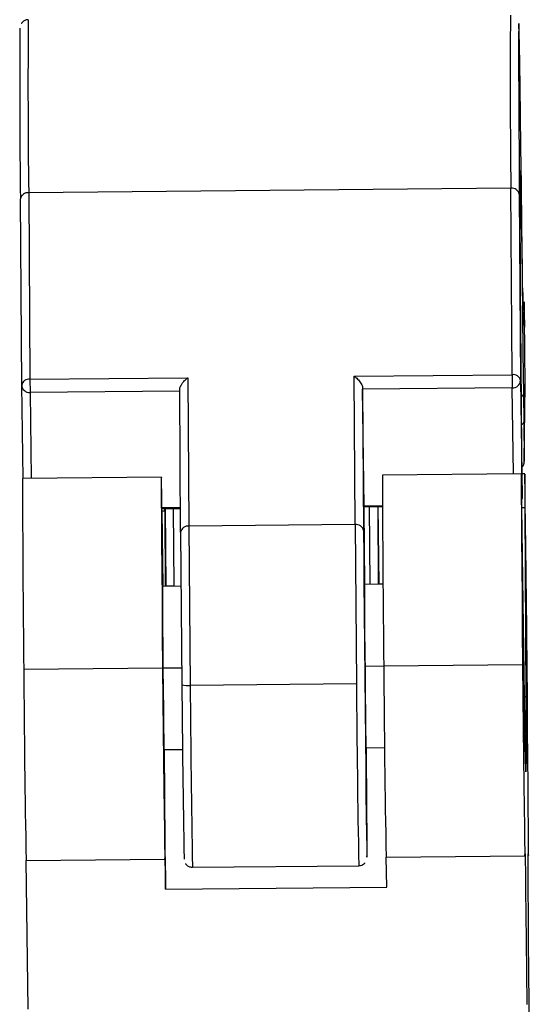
# Model space of a CAD drawing. Header units: millimetres. Extents: x -271 to 35, y 79 to 379.
# Tile 22 of 23: x -63 to -32, y 289 to 348. Entities that reach past the tile are written whole.
import ezdxf

# ---------------------------------------------------------------- set-up
doc = ezdxf.new("R2010")
doc.units = ezdxf.units.MM

msp = doc.modelspace()

# ---------------------------------------------------------------- linework, layer by layer
at = {"color": 7, "linetype": 'Continuous', "lineweight": 25}
for p, q in [((-33.492, 337.901), (-62.491, 337.629)), ((-62.491, 337.629), (-62.416, 326.4)), ((-33.418, 326.672), (-33.492, 337.901)), ((-32.988, 337.55), (-32.913, 326.321)), ((-62.912, 326.039), (-62.986, 337.268)), ((-32.794, 332.741), (-32.797, 332.989)), ((-32.786, 331.901), (-32.794, 332.741)), ((-32.675, 330.089), (-32.689, 331.034)), ((-32.683, 329.566), (-32.771, 330.561)), ((-32.77, 330.533), (-32.77, 330.558)), ((-32.681, 329.527), (-32.77, 330.533)), ((-32.688, 330.458), (-32.681, 329.527)), ((-32.642, 326.078), (-32.675, 330.089)), ((-42.917, 326.583), (-33.418, 326.672)), ((-33.418, 326.672), (-33.41, 325.877)), ((-62.416, 326.4), (-52.917, 326.489)), ((-62.416, 326.4), (-62.409, 325.605)), ((-52.917, 326.489), (-52.858, 317.557)), ((-42.858, 317.651), (-42.917, 326.583)), ((-32.913, 326.321), (-32.812, 319.316)), ((-32.688, 321.491), (-32.642, 326.078)), ((-62.831, 320.423), (-62.912, 326.039)), ((-53.41, 325.689), (-62.409, 325.605)), ((-62.409, 325.605), (-62.334, 320.428)), ((-53.353, 317.196), (-53.41, 325.777)), ((-42.411, 325.88), (-42.354, 317.299)), ((-42.411, 325.88), (-42.41, 325.793)), ((-33.41, 325.877), (-42.41, 325.793)), ((-42.308, 318.787), (-42.41, 325.793)), ((-33.335, 320.7), (-33.41, 325.877)), ((-32.741, 325.511), (-32.723, 323.825)), ((-32.723, 323.825), (-32.694, 321.585)), ((-54.512, 320.501), (-62.862, 320.423)), ((-32.863, 320.704), (-41.213, 320.626)), ((-32.658, 320.711), (-32.824, 320.709)), ((-54.478, 318.673), (-53.363, 318.683)), ((-54.477, 318.612), (-53.363, 318.623)), ((-54.306, 318.464), (-54.475, 318.462)), ((-54.475, 318.458), (-54.415, 313.932)), ((-54.306, 318.464), (-54.306, 318.614)), ((-54.306, 318.464), (-54.281, 313.933)), ((-54.217, 313.934), (-54.272, 318.614)), ((-53.804, 318.619), (-53.772, 313.938)), ((-42.308, 318.787), (-41.213, 318.798)), ((-42.308, 318.787), (-42.308, 318.739)), ((-42.306, 318.571), (-42.308, 318.738)), ((-42.308, 318.727), (-41.213, 318.737)), ((-42.266, 314.046), (-42.306, 318.571)), ((-42.007, 318.729), (-41.974, 314.049)), ((-41.504, 318.734), (-41.472, 314.053)), ((-41.418, 314.054), (-41.474, 318.734)), ((-32.657, 318.667), (-32.826, 318.666)), ((-32.674, 307.283), (-32.826, 318.662)), ((-32.657, 318.667), (-32.595, 307.286)), ((-53.353, 317.196), (-53.276, 308.009)), ((-42.858, 317.651), (-52.858, 317.557)), ((-52.858, 317.557), (-52.777, 307.97)), ((-42.858, 317.651), (-42.778, 308.064)), ((-53.329, 313.942), (-54.453, 313.931)), ((-53.772, 313.942), (-54.248, 313.938)), ((-41.18, 314.056), (-42.303, 314.045)), ((-41.18, 314.061), (-41.449, 314.058)), ((-32.802, 314.135), (-32.804, 314.135)), ((-32.596, 314.141), (-32.599, 314.141)), ((-54.436, 309.001), (-62.785, 308.922)), ((-53.286, 309.012), (-54.418, 309.001)), ((-41.136, 309.126), (-42.269, 309.115)), ((-32.787, 309.204), (-41.136, 309.125)), ((-32.742, 309.205), (-32.769, 309.205)), ((-32.769, 309.204), (-32.71, 304.282)), ((-32.769, 309.204), (-32.71, 304.312)), ((-32.769, 309.204), (-32.769, 309.204)), ((-32.708, 304.282), (-32.742, 309.205)), ((-32.709, 304.312), (-32.742, 309.205)), ((-32.742, 309.205), (-32.742, 309.205)), ((-32.563, 309.211), (-32.564, 309.211)), ((-32.537, 309.212), (-32.563, 309.212)), ((-32.563, 309.211), (-32.504, 304.288)), ((-32.563, 309.211), (-32.505, 304.318)), ((-32.503, 304.318), (-32.537, 309.212)), ((-32.503, 304.288), (-32.536, 309.212)), ((-32.536, 309.212), (-32.536, 309.212)), ((-42.778, 308.064), (-52.777, 307.97)), ((-32.595, 307.286), (-32.674, 307.285)), ((-41.087, 304.203), (-42.211, 304.193)), ((-41.087, 304.203), (-42.211, 304.193)), ((-32.71, 304.282), (-32.712, 304.282)), ((-32.71, 304.312), (-32.71, 304.282)), ((-32.709, 304.312), (-32.71, 304.312)), ((-32.708, 304.282), (-32.71, 304.282)), ((-32.708, 304.282), (-32.709, 304.312)), ((-32.504, 304.288), (-32.506, 304.288)), ((-32.505, 304.318), (-32.504, 304.288)), ((-32.503, 304.318), (-32.505, 304.318)), ((-32.503, 304.288), (-32.504, 304.288)), ((-32.503, 304.288), (-32.503, 304.318)), ((-53.237, 304.089), (-54.36, 304.079)), ((-53.237, 304.089), (-54.36, 304.079)), ((-54.256, 295.702), (-54.319, 304.079)), ((-40.997, 297.627), (-32.647, 297.705)), ((-40.957, 295.826), (-40.985, 297.627)), ((-32.446, 297.79), (-32.453, 297.79)), ((-32.453, 297.712), (-32.442, 297.712)), ((-62.646, 297.424), (-54.296, 297.502)), ((-62.528, 288.48), (-62.634, 297.424)), ((-52.642, 297.018), (-42.642, 297.112)), ((-54.256, 295.702), (-40.957, 295.826))]:
    msp.add_line(p, q, dxfattribs=at)
at = {"color": 7, "linetype": 'Continuous', "lineweight": 25, "flags": 128}
for points in [[(-32.797, 332.989), (-32.828, 335.664), (-32.858, 338.124), (-32.886, 340.346), (-32.912, 342.308), (-32.936, 343.994), (-32.957, 345.387), (-32.976, 346.475), (-32.993, 347.248), (-33.006, 347.699), (-33.017, 347.823), (-33.024, 347.62), (-33.028, 347.091), (-33.03, 346.241), (-33.027, 345.078), (-33.022, 343.612), (-33.014, 341.858), (-33.002, 339.831), (-32.988, 337.55)], [(-32.812, 319.316), (-32.837, 322.131), (-32.859, 324.831), (-32.879, 327.381), (-32.896, 329.747), (-32.911, 331.897), (-32.923, 333.803), (-32.931, 335.439), (-32.937, 336.784), (-32.939, 337.821), (-32.938, 338.534), (-32.934, 338.916), (-32.926, 338.96), (-32.915, 338.666), (-32.901, 338.038), (-32.885, 337.085), (-32.866, 335.818), (-32.844, 334.256), (-32.821, 332.418), (-32.795, 330.329), (-32.769, 328.017), (-32.741, 325.511)], [(-32.69, 331.053), (-32.691, 330.916), (-32.688, 330.458)], [(-32.694, 321.585), (-32.692, 321.509), (-32.69, 321.448), (-32.688, 321.491)], [(-54.475, 318.458), (-54.49, 319.483), (-54.502, 320.164), (-54.51, 320.48), (-54.515, 320.418), (-54.517, 319.982), (-54.515, 319.186), (-54.509, 318.057), (-54.5, 316.63), (-54.487, 314.953), (-54.472, 313.08), (-54.455, 311.075), (-54.436, 309.001)], [(-32.826, 318.662), (-32.841, 319.687), (-32.853, 320.368), (-32.861, 320.683), (-32.866, 320.621), (-32.868, 320.186), (-32.866, 319.39), (-32.86, 318.26), (-32.851, 316.833), (-32.838, 315.156), (-32.823, 313.284), (-32.806, 311.278), (-32.787, 309.204)], [(-32.446, 297.79), (-32.44, 297.727), (-32.438, 297.988), (-32.438, 298.564), (-32.442, 299.441), (-32.448, 300.592), (-32.458, 301.986), (-32.47, 303.583), (-32.484, 305.339), (-32.5, 307.204), (-32.518, 309.125), (-32.536, 311.049), (-32.555, 312.921), (-32.574, 314.689), (-32.592, 316.302), (-32.609, 317.716), (-32.624, 318.89), (-32.637, 319.792), (-32.648, 320.396), (-32.656, 320.685), (-32.661, 320.652), (-32.662, 320.296), (-32.661, 319.628), (-32.657, 318.667)], [(-32.812, 319.316), (-32.821, 319.23), (-32.833, 319.186)], [(-32.833, 319.168), (-32.821, 319.218), (-32.812, 319.315)], [(-42.306, 318.571), (-42.306, 318.592), (-42.307, 318.613), (-42.307, 318.634), (-42.307, 318.655), (-42.307, 318.676), (-42.307, 318.697), (-42.307, 318.718), (-42.308, 318.739)], [(-42.354, 317.299), (-42.343, 315.819), (-42.33, 314.147), (-42.315, 312.331), (-42.298, 310.422), (-42.28, 308.476), (-42.262, 306.548), (-42.242, 304.694), (-42.224, 302.967), (-42.206, 301.416), (-42.19, 300.085), (-42.175, 299.014), (-42.163, 298.232), (-42.153, 297.762), (-42.147, 297.617), (-42.143, 297.802), (-42.143, 298.311), (-42.145, 299.13), (-42.151, 300.235), (-42.16, 301.594), (-42.172, 303.169), (-42.18, 304.193)], [(-32.742, 309.205), (-32.754, 310.499), (-32.767, 311.705), (-32.779, 312.741), (-32.789, 313.535), (-32.797, 314.034), (-32.802, 314.205), (-32.804, 314.034), (-32.803, 313.535), (-32.798, 312.74), (-32.791, 311.704), (-32.781, 310.499), (-32.769, 309.204)], [(-32.536, 309.212), (-32.549, 310.506), (-32.562, 311.712), (-32.573, 312.747), (-32.584, 313.542), (-32.592, 314.041), (-32.597, 314.211), (-32.599, 314.041), (-32.597, 313.541), (-32.593, 312.746), (-32.585, 311.711), (-32.575, 310.505), (-32.564, 309.211)], [(-54.448, 313.931), (-54.451, 314.001), (-54.453, 313.831), (-54.452, 313.331), (-54.447, 312.537), (-54.44, 311.501), (-54.43, 310.295), (-54.418, 309.001)], [(-54.248, 313.933), (-54.246, 314.008), (-54.243, 313.933)], [(-42.299, 314.045), (-42.303, 314.096), (-42.304, 313.814), (-42.301, 313.211), (-42.296, 312.329), (-42.287, 311.228), (-42.277, 309.983), (-42.264, 308.679)], [(-41.442, 314.054), (-41.447, 314.19), (-41.449, 314.053)], [(-32.769, 309.204), (-32.78, 310.48), (-32.79, 311.669), (-32.798, 312.69), (-32.802, 313.474), (-32.804, 313.967), (-32.802, 314.135), (-32.797, 313.967), (-32.789, 313.474), (-32.779, 312.691), (-32.767, 311.67), (-32.754, 310.481), (-32.742, 309.205)], [(-32.769, 309.204), (-32.78, 310.473), (-32.79, 311.654), (-32.797, 312.669), (-32.802, 313.448), (-32.803, 313.938), (-32.801, 314.105), (-32.796, 313.938), (-32.789, 313.448), (-32.778, 312.67), (-32.767, 311.655), (-32.754, 310.473), (-32.742, 309.205)], [(-32.563, 309.211), (-32.575, 310.487), (-32.585, 311.676), (-32.592, 312.697), (-32.597, 313.48), (-32.598, 313.973), (-32.596, 314.141), (-32.591, 313.973), (-32.583, 313.481), (-32.573, 312.698), (-32.561, 311.677), (-32.549, 310.488), (-32.536, 309.212)], [(-32.563, 309.211), (-32.575, 310.479), (-32.585, 311.661), (-32.592, 312.676), (-32.597, 313.455), (-32.598, 313.944), (-32.596, 314.111), (-32.591, 313.944), (-32.583, 313.455), (-32.573, 312.676), (-32.561, 311.662), (-32.549, 310.48), (-32.537, 309.212)], [(-54.436, 309.001), (-54.417, 307.069), (-54.398, 305.193), (-54.38, 303.425), (-54.361, 301.815), (-54.345, 300.41), (-54.329, 299.248), (-54.316, 298.364), (-54.306, 297.781), (-54.298, 297.518), (-54.293, 297.58)], [(-54.418, 309.001), (-54.405, 307.707), (-54.393, 306.501), (-54.381, 305.466), (-54.371, 304.671), (-54.363, 304.172), (-54.357, 304.002), (-54.356, 304.079)], [(-32.787, 309.204), (-32.768, 307.273), (-32.749, 305.396), (-32.731, 303.628), (-32.712, 302.019), (-32.696, 300.613), (-32.68, 299.452), (-32.667, 298.567), (-32.657, 297.985), (-32.649, 297.721), (-32.644, 297.784)], [(-32.769, 309.204), (-32.756, 307.91), (-32.744, 306.705), (-32.732, 305.669), (-32.722, 304.875), (-32.714, 304.375), (-32.708, 304.205), (-32.706, 304.376), (-32.708, 304.875), (-32.712, 305.67), (-32.72, 306.705), (-32.73, 307.911), (-32.742, 309.205)], [(-32.564, 309.211), (-32.551, 307.917), (-32.538, 306.711), (-32.526, 305.676), (-32.516, 304.881), (-32.508, 304.382), (-32.503, 304.212), (-32.501, 304.382), (-32.502, 304.882), (-32.507, 305.676), (-32.515, 306.712), (-32.525, 307.918), (-32.536, 309.212)], [(-42.264, 308.679), (-42.252, 307.405), (-42.239, 306.248), (-42.228, 305.285), (-42.218, 304.584), (-42.211, 304.192), (-42.207, 304.135), (-42.206, 304.193)], [(-32.595, 307.286), (-32.587, 305.687), (-32.583, 304.418), (-32.582, 303.499), (-32.585, 302.941), (-32.592, 302.754), (-32.602, 302.941), (-32.616, 303.498), (-32.632, 304.417), (-32.652, 305.685), (-32.674, 307.283)], [(-54.293, 297.58), (-54.291, 297.646), (-54.289, 297.623), (-54.285, 297.512), (-54.281, 297.315), (-54.276, 297.032), (-54.27, 296.667), (-54.263, 296.222), (-54.256, 295.702)], [(-32.644, 297.784), (-32.639, 297.817), (-32.631, 297.455), (-32.618, 296.712), (-32.604, 295.618), (-32.587, 294.215), (-32.568, 292.56), (-32.549, 290.718), (-32.529, 288.762)], [(-32.392, 288.766), (-32.409, 290.722), (-32.425, 292.564), (-32.437, 294.22), (-32.446, 295.623), (-32.452, 296.718), (-32.454, 297.461), (-32.452, 297.823), (-32.446, 297.79)]]:
    msp.add_lwpolyline(points, dxfattribs=at)
at = {"color": 7, "linetype": 'Continuous', "lineweight": 25}
for centre, radius, start, end in [((462.463, 344.265), 524.996, 179.5871, 180.72426), ((437.67, 344.391), 471.207, 179.52219, 180.78917), ((410.912, 343.716), 473.942, 179.5373, 180.77949), ((-62.548, 337.187), 0.445, 82.55603, 169.50209), ((-33.426, 337.458), 0.448, 11.87449, 98.42816), ((98.895, 332.834), 131.685, 180.40585, 181.00119), ((-33.352, 326.229), 0.448, 11.87449, 98.42816), ((-62.474, 325.958), 0.445, 82.55603, 169.50209), ((-33.386, 326.35), 0.473, 267.09558, 356.50226), ((-62.442, 326.075), 0.472, 184.38593, 274.01991), ((-32.94, 325.542), 0.202, 292.58656, 351.32843), ((-32.924, 323.856), 0.204, 291.55917, 351.16509), ((989.223, 321.671), 1052.086, 180.067996, 180.69432), ((921.319, 321.279), 962.532, 180.038859, 180.723457), ((-52.915, 317.115), 0.445, 82.55603, 169.50209), ((-42.792, 317.207), 0.448, 11.87449, 98.42816), ((907.394, 314.942), 970.199, 180.355515, 181.034621), ((929.043, 315.145), 970.199, 180.355515, 181.034621), ((-52.915, 309.42), 1.457, 255.64806, 275.43195), ((900.778, 314.569), 954.077, 180.393964, 181.024354), ((858.15, 313.772), 910.945, 180.364929, 181.053873), ((949.94, 314.879), 992.741, 180.393348, 181.025527), ((-112.609, 287.799), 80.223, 0.04152, 0.69085)]:
    msp.add_arc(centre, radius, start, end, dxfattribs=at)
for points, knots in [([(-62.518, 348.043), (-62.531, 348.044), (-62.604, 348.054), (-62.726, 348.009), (-62.848, 347.929), (-62.914, 347.855), (-62.934, 347.819), (-62.937, 347.813)], [0, 0, 0, 0, 0.074723, 0.425721, 0.706494, 0.947252, 1, 1, 1, 1]), ([(-53.41, 325.777), (-53.407, 325.813), (-53.399, 325.891), (-53.333, 326.037), (-53.225, 326.2), (-53.08, 326.361), (-52.971, 326.447), (-52.917, 326.489)], [0, 0, 0, 0, 0.146754, 0.316126, 0.510248, 0.757793, 1, 1, 1, 1]), ([(-42.917, 326.583), (-42.847, 326.529), (-42.708, 326.421), (-42.55, 326.23), (-42.461, 326.073), (-42.419, 325.966), (-42.413, 325.908), (-42.411, 325.88)], [0, 0, 0, 0, 0.31012, 0.616121, 0.758896, 0.886022, 1, 1, 1, 1]), ([(-32.827, 321.103), (-32.816, 321.114), (-32.779, 321.149), (-32.74, 321.219), (-32.71, 321.296), (-32.697, 321.353), (-32.693, 321.384), (-32.691, 321.404), (-32.689, 321.423), (-32.689, 321.446), (-32.688, 321.467), (-32.688, 321.482)], [0, 0, 0, 0, 0.054456, 0.172811, 0.269376, 0.338552, 0.381343, 0.422497, 0.485123, 0.621334, 1, 1, 1, 1]), ([(-53.066, 297.253), (-53.059, 297.239), (-53.028, 297.183), (-52.932, 297.099), (-52.797, 297.028), (-52.698, 297.026), (-52.656, 297.025)], [0, 0, 0, 0, 0.099075, 0.404216, 0.751278, 1, 1, 1, 1]), ([(-42.639, 297.12), (-42.605, 297.119), (-42.516, 297.117), (-42.394, 297.176), (-42.308, 297.235), (-42.28, 297.272), (-42.278, 297.275)], [0, 0, 0, 0, 0.249024, 0.651064, 0.978373, 1, 1, 1, 1])]:
    msp.add_open_spline(points, degree=3, knots=knots, dxfattribs=at)

doc.saveas('drawing.dxf')
